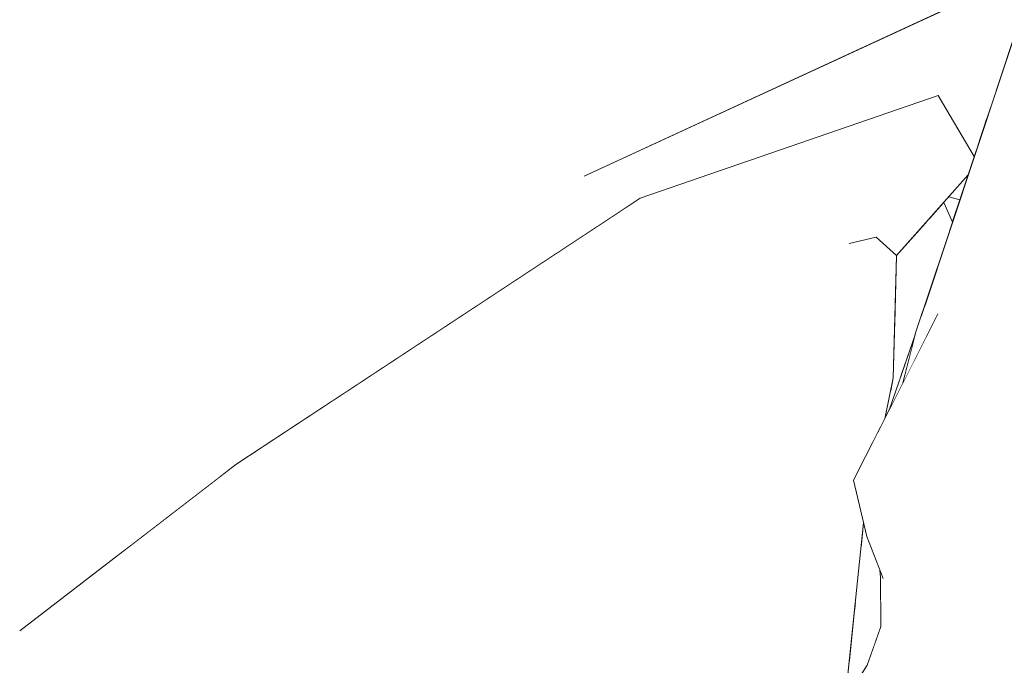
# Model space of a CAD drawing. Header units: millimetres. Extents: x 0 to 650, y -1 to 707.
# Tile 40 of 256: x 94.543 to 95.609, y 639.376 to 640.075. Entities that reach past the tile are written whole.
import ezdxf
from ezdxf.xclip import XClip

# ---------------------------------------------------------------- set-up
doc = ezdxf.new("R2010")
doc.units = ezdxf.units.MM
doc.header["$MEASUREMENT"] = 0
doc.header["$XCLIPFRAME"] = 0
doc.linetypes.add('Wipeout_Contour', pattern=[1000, 0, -1000])
doc.layers.add('Interior - Mobiliário .ARQ', color=7, linetype='Continuous')
doc.layers.add('Parede.ARQ', color=7, linetype='Continuous')

# ---------------------------------------------------------------- blocks, each defined once
blk = doc.blocks.new('Desenho_3_3', base_point=(252.3092, 622.8349))
at = {"color": 254, "linetype": 'Wipeout_Contour', "lineweight": 0, "ltscale": 49723.751362}
blk.add_wipeout([(94.5429, 671.1349), (94.5429, 640.4986), (94.5994, 640.5107), (94.7905, 640.5239), (95.1427, 640.4912), (95.365, 640.4595), (95.4283, 640.4846), (95.5884, 640.4416), (95.6004, 640.4152), (95.6029, 640.4289), (95.6126, 640.4518), (95.662, 640.5254), (95.7763, 640.5773), (95.7946, 640.5807), (95.8476, 640.6042), (95.9371, 640.6175), (95.9863, 640.6125), (96.0217, 640.6273), (96.0479, 640.6371), (96.1676, 640.657), (96.2813, 640.6661), (96.4754, 640.6377), (96.5481, 640.5813), (96.5989, 640.5783), (96.6613, 640.5393), (96.7552, 640.5338), (96.9238, 640.4717), (96.9696, 640.4206), (97.0932, 640.3047), (97.1285, 640.2394), (97.2687, 640.0597), (97.2838, 640.0001), (97.3465, 639.752), (97.3512, 639.733), (97.3804, 639.4584), (97.3817, 639.2528), (97.3613, 639.1943), (97.3575, 639.1753), (97.3338, 639.0407), (97.3263, 639.0177), (97.3215, 639.0062), (97.2449, 638.7539), (97.1209, 638.4391), (97.1104, 638.4204), (97.0293, 638.3113), (97.0515, 638.2973), (97.2452, 638.1278), (97.244, 638.0629), (97.3922, 637.6313), (97.5056, 637.4981), (97.5425, 637.341), (97.6034, 637.266), (97.6351, 637.0703), (98.2231, 636.5501), (98.2992, 636.3303), (98.668, 635.4423), (98.4927, 634.8674), (98.0783, 634.4688), (97.7351, 634.2248), (97.7135, 634.2059), (97.6221, 634.142), (97.1761, 633.7399), (97.238, 633.4163), (97.3481, 632.8758), (97.5164, 631.9291), (97.5626, 631.611), (97.5859, 631.4505), (97.5591, 631.1491), (97.2578, 631.1941), (97.2488, 631.1422), (97.2673, 631.1122), (97.535, 630.5802), (97.6906, 630.2961), (105.6958, 630.9629), (105.6958, 638.6349), (106.1958, 638.6349), (106.1958, 671.1349)], dxfattribs=at).dxf.layer = 'Parede.ARQ'
at = {"color": 254, "linetype": 'Wipeout_Contour', "lineweight": 0, "ltscale": 1941.817144}
blk.add_wipeout([(95.5022, 640.1777), (95.4634, 640.2212), (95.0291, 639.9987)], dxfattribs=at).dxf.layer = 'Interior - Mobiliário .ARQ'
at = {"color": 254, "linetype": 'Wipeout_Contour', "lineweight": 0, "ltscale": 1940.79459}
blk.add_wipeout([(95.1541, 639.9055), (94.8673, 639.6527), (95.1944, 639.868)], dxfattribs=at).dxf.layer = 'Interior - Mobiliário .ARQ'
at = {"color": 254, "linetype": 'Wipeout_Contour', "lineweight": 0, "ltscale": 1939.822684}
blk.add_wipeout([(94.6965, 639.5314), (94.7587, 639.5791), (94.7506, 639.5961)], dxfattribs=at).dxf.layer = 'Interior - Mobiliário .ARQ'
at = {"color": 254, "linetype": 'Wipeout_Contour', "lineweight": 0, "ltscale": 1940.211086}
blk.add_wipeout([(95.4667, 639.566), (95.4455, 639.5764), (95.46, 639.5153)], dxfattribs=at).dxf.layer = 'Interior - Mobiliário .ARQ'
at = {"color": 254, "linetype": 'Wipeout_Contour', "lineweight": 0, "ltscale": 1939.789332}
blk.add_wipeout([(95.6088, 639.3828), (95.5638, 639.389), (95.594, 639.3242)], dxfattribs=at).dxf.layer = 'Interior - Mobiliário .ARQ'
at = {"color": 254, "linetype": 'Wipeout_Contour', "lineweight": 0, "ltscale": 2587.551331}
blk.add_wipeout([(94.7844, 640.135), (94.5429, 639.7984), (94.5429, 639.7826), (94.926, 640.0629)], dxfattribs=at).dxf.layer = 'Interior - Mobiliário .ARQ'
at = {"color": 254, "linetype": 'Wipeout_Contour', "lineweight": 0, "ltscale": 1939.760885}
blk.add_wipeout([(95.4455, 639.5764), (95.4667, 639.566), (95.537, 639.7563)], dxfattribs=at).dxf.layer = 'Interior - Mobiliário .ARQ'
at = {"color": 254, "linetype": 'Wipeout_Contour', "lineweight": 0, "ltscale": 1939.854355}
blk.add_wipeout([(95.46, 639.5153), (95.4776, 639.4699), (95.4844, 639.499)], dxfattribs=at).dxf.layer = 'Interior - Mobiliário .ARQ'
at = {"color": 254, "linetype": 'Wipeout_Contour', "lineweight": 0, "ltscale": 1939.109936}
blk.add_wipeout([(95.594, 639.3242), (95.6072, 639.3413), (95.6088, 639.3828)], dxfattribs=at).dxf.layer = 'Interior - Mobiliário .ARQ'
at = {"color": 254, "linetype": 'Wipeout_Contour', "lineweight": 0, "ltscale": 1942.140598}
blk.add_wipeout([(95.3528, 640.2944), (95.2498, 640.3212), (94.926, 640.0629)], dxfattribs=at).dxf.layer = 'Interior - Mobiliário .ARQ'
at = {"color": 254, "linetype": 'Wipeout_Contour', "lineweight": 0, "ltscale": 1941.167376}
blk.add_wipeout([(95.0454, 639.9813), (95.0291, 639.9987), (94.8372, 639.8299)], dxfattribs=at).dxf.layer = 'Interior - Mobiliário .ARQ'
at = {"color": 254, "linetype": 'Wipeout_Contour', "lineweight": 0, "ltscale": 1940.394206}
blk.add_wipeout([(95.3034, 639.7535), (95.2987, 639.811), (94.8151, 639.4589)], dxfattribs=at).dxf.layer = 'Interior - Mobiliário .ARQ'
at = {"color": 254, "linetype": 'Wipeout_Contour', "lineweight": 0, "ltscale": 1940.195151}
blk.add_wipeout([(95.484, 639.652), (95.499, 639.6816), (95.5123, 639.7336)], dxfattribs=at).dxf.layer = 'Interior - Mobiliário .ARQ'
at = {"color": 254, "linetype": 'Wipeout_Contour', "lineweight": 0, "ltscale": 1939.670334}
blk.add_wipeout([(95.4895, 639.5242), (95.4844, 639.499), (95.5473, 639.4873)], dxfattribs=at).dxf.layer = 'Interior - Mobiliário .ARQ'
at = {"color": 254, "linetype": 'Wipeout_Contour', "lineweight": 0, "ltscale": 1939.783714}
blk.add_wipeout([(95.5465, 639.4458), (95.4776, 639.4699), (95.4895, 639.4031)], dxfattribs=at).dxf.layer = 'Interior - Mobiliário .ARQ'
at = {"color": 254, "linetype": 'Wipeout_Contour', "lineweight": 0, "ltscale": 1941.324222}
blk.add_wipeout([(94.7844, 640.135), (94.926, 640.0629), (95.1302, 640.3556)], dxfattribs=at).dxf.layer = 'Interior - Mobiliário .ARQ'
at = {"color": 254, "linetype": 'Wipeout_Contour', "lineweight": 0, "ltscale": 1940.705641}
blk.add_wipeout([(95.499, 639.6816), (95.537, 639.7563), (95.5131, 639.7369)], dxfattribs=at).dxf.layer = 'Interior - Mobiliário .ARQ'
at = {"color": 254, "linetype": 'Wipeout_Contour', "lineweight": 0, "ltscale": 1939.900752}
blk.add_wipeout([(95.46, 639.5153), (95.4844, 639.499), (95.4895, 639.5242)], dxfattribs=at).dxf.layer = 'Interior - Mobiliário .ARQ'
at = {"color": 254, "linetype": 'Wipeout_Contour', "lineweight": 0, "ltscale": 1939.233615}
blk.add_wipeout([(94.688, 639.1044), (94.9817, 639.392), (94.8381, 639.4719)], dxfattribs=at).dxf.layer = 'Interior - Mobiliário .ARQ'
at = {"color": 254, "linetype": 'Wipeout_Contour', "lineweight": 0, "ltscale": 1939.241712}
blk.add_wipeout([(95.4895, 639.4031), (95.5638, 639.389), (95.5465, 639.4458)], dxfattribs=at).dxf.layer = 'Interior - Mobiliário .ARQ'
at = {"color": 254, "linetype": 'Wipeout_Contour', "lineweight": 0, "ltscale": 1940.426085}
blk.add_wipeout([(95.631, 640.0733), (95.537, 639.7563), (95.6018, 639.7237)], dxfattribs=at).dxf.layer = 'Interior - Mobiliário .ARQ'
at = {"color": 254, "linetype": 'Wipeout_Contour', "lineweight": 0, "ltscale": 1939.585704}
blk.add_wipeout([(95.4895, 639.5242), (95.4667, 639.566), (95.46, 639.5153)], dxfattribs=at).dxf.layer = 'Interior - Mobiliário .ARQ'
at = {"color": 254, "linetype": 'Wipeout_Contour', "lineweight": 0, "ltscale": 1939.704937}
blk.add_wipeout([(95.4844, 639.499), (95.4776, 639.4699), (95.5465, 639.4458)], dxfattribs=at).dxf.layer = 'Interior - Mobiliário .ARQ'
at = {"color": 254, "linetype": 'Wipeout_Contour', "lineweight": 0, "ltscale": 1938.41883}
blk.add_wipeout([(94.8381, 639.4719), (94.5442, 639.1872), (94.688, 639.1044)], dxfattribs=at).dxf.layer = 'Interior - Mobiliário .ARQ'
at = {"color": 254, "linetype": 'Wipeout_Contour', "lineweight": 0, "ltscale": 1939.703363}
blk.add_wipeout([(95.594, 639.3242), (95.5638, 639.389), (95.4895, 639.4031)], dxfattribs=at).dxf.layer = 'Interior - Mobiliário .ARQ'
at = {"color": 254, "linetype": 'Wipeout_Contour', "lineweight": 0, "ltscale": 1941.371308}
blk.add_wipeout([(95.6018, 639.7237), (95.6517, 639.9954), (95.631, 640.0733)], dxfattribs=at).dxf.layer = 'Interior - Mobiliário .ARQ'
at = {"color": 254, "linetype": 'Wipeout_Contour', "lineweight": 0, "ltscale": 1939.923265}
blk.add_wipeout([(95.5465, 639.4458), (95.5473, 639.4873), (95.4844, 639.499)], dxfattribs=at).dxf.layer = 'Interior - Mobiliário .ARQ'
at = {"color": 254, "linetype": 'Wipeout_Contour', "lineweight": 0, "ltscale": 1939.407948}
blk.add_wipeout([(95.4895, 639.4031), (95.4791, 639.3613), (95.594, 639.3242)], dxfattribs=at).dxf.layer = 'Interior - Mobiliário .ARQ'
at = {"color": 254, "linetype": 'Wipeout_Contour', "lineweight": 0, "ltscale": 1941.562832}
blk.add_wipeout([(95.631, 640.0733), (95.6338, 640.0996), (95.5131, 639.7369)], dxfattribs=at).dxf.layer = 'Interior - Mobiliário .ARQ'
at = {"color": 254, "linetype": 'Wipeout_Contour', "lineweight": 0, "ltscale": 1939.881378}
blk.add_wipeout([(95.6239, 639.499), (95.5473, 639.4873), (95.6161, 639.4629)], dxfattribs=at).dxf.layer = 'Interior - Mobiliário .ARQ'
at = {"color": 254, "linetype": 'Wipeout_Contour', "lineweight": 0, "ltscale": 1939.24143}
blk.add_wipeout([(95.4605, 639.376), (95.4791, 639.3613), (95.4895, 639.4031)], dxfattribs=at).dxf.layer = 'Interior - Mobiliário .ARQ'
at = {"color": 254, "linetype": 'Wipeout_Contour', "lineweight": 0, "ltscale": 1940.462994}
blk.add_wipeout([(95.5131, 639.7369), (95.537, 639.7563), (95.631, 640.0733)], dxfattribs=at).dxf.layer = 'Interior - Mobiliário .ARQ'
at = {"color": 254, "linetype": 'Wipeout_Contour', "lineweight": 0, "ltscale": 1940.068427}
blk.add_wipeout([(95.5755, 639.536), (95.4895, 639.5242), (95.5473, 639.4873)], dxfattribs=at).dxf.layer = 'Interior - Mobiliário .ARQ'
at = {"color": 254, "linetype": 'Wipeout_Contour', "lineweight": 0, "ltscale": 1939.606584}
blk.add_wipeout([(95.4895, 639.4031), (95.4753, 639.418), (95.4605, 639.376)], dxfattribs=at).dxf.layer = 'Interior - Mobiliário .ARQ'
at = {"color": 254, "linetype": 'Wipeout_Contour', "lineweight": 0, "ltscale": 1941.608438}
blk.add_wipeout([(95.5272, 639.9892), (95.5725, 640.0563), (95.5466, 640.0866)], dxfattribs=at).dxf.layer = 'Interior - Mobiliário .ARQ'
at = {"color": 254, "linetype": 'Wipeout_Contour', "lineweight": 0, "ltscale": 1940.441194}
blk.add_wipeout([(95.6517, 639.9954), (95.6018, 639.7237), (95.6857, 639.6119)], dxfattribs=at).dxf.layer = 'Interior - Mobiliário .ARQ'
at = {"color": 254, "linetype": 'Wipeout_Contour', "lineweight": 0, "ltscale": 1941.037691}
blk.add_wipeout([(95.5065, 639.929), (95.574, 639.92), (95.5192, 639.9412)], dxfattribs=at).dxf.layer = 'Interior - Mobiliário .ARQ'
at = {"color": 254, "linetype": 'Wipeout_Contour', "lineweight": 0, "ltscale": 1939.596445}
blk.add_wipeout([(95.5473, 639.4873), (95.6239, 639.499), (95.5755, 639.536)], dxfattribs=at).dxf.layer = 'Interior - Mobiliário .ARQ'
at = {"color": 254, "linetype": 'Wipeout_Contour', "lineweight": 0, "ltscale": 1939.350867}
blk.add_wipeout([(95.4749, 639.4718), (95.4753, 639.418), (95.4895, 639.4031)], dxfattribs=at).dxf.layer = 'Interior - Mobiliário .ARQ'
at = {"color": 254, "linetype": 'Wipeout_Contour', "lineweight": 0, "ltscale": 1939.551777}
blk.add_wipeout([(95.4791, 639.3613), (95.4605, 639.376), (95.3509, 639.2098)], dxfattribs=at).dxf.layer = 'Interior - Mobiliário .ARQ'
at = {"color": 254, "linetype": 'Wipeout_Contour', "lineweight": 0, "ltscale": 1940.94107}
blk.add_wipeout([(95.5192, 639.9412), (95.5745, 639.9213), (95.5371, 639.9926)], dxfattribs=at).dxf.layer = 'Interior - Mobiliário .ARQ'
at = {"color": 254, "linetype": 'Wipeout_Contour', "lineweight": 0, "ltscale": 1939.908794}
blk.add_wipeout([(95.6988, 639.4487), (95.5755, 639.536), (95.6239, 639.499)], dxfattribs=at).dxf.layer = 'Interior - Mobiliário .ARQ'
at = {"color": 254, "linetype": 'Wipeout_Contour', "lineweight": 0, "ltscale": 1940.2046}
blk.add_wipeout([(95.4346, 639.5296), (95.4379, 639.3509), (95.4565, 639.5301)], dxfattribs=at).dxf.layer = 'Interior - Mobiliário .ARQ'
at = {"color": 254, "linetype": 'Wipeout_Contour', "lineweight": 0, "ltscale": 1939.013098}
blk.add_wipeout([(95.3355, 639.3429), (95.3474, 639.4733), (95.165, 639.291)], dxfattribs=at).dxf.layer = 'Interior - Mobiliário .ARQ'
at = {"color": 254, "linetype": 'Wipeout_Contour', "lineweight": 0, "ltscale": 2588.696549}
blk.add_wipeout([(95.2597, 639.897), (95.5272, 639.9892), (95.5444, 640.0856), (95.5317, 640.0797)], dxfattribs=at).dxf.layer = 'Interior - Mobiliário .ARQ'
at = {"color": 254, "linetype": 'Wipeout_Contour', "lineweight": 0, "ltscale": 1939.466232}
blk.add_wipeout([(95.4228, 639.5488), (95.4346, 639.5296), (95.4562, 639.5313)], dxfattribs=at).dxf.layer = 'Interior - Mobiliário .ARQ'
at = {"color": 254, "linetype": 'Wipeout_Contour', "lineweight": 0, "ltscale": 1939.864948}
blk.add_wipeout([(95.5755, 639.536), (95.6988, 639.4487), (95.6817, 639.5004)], dxfattribs=at).dxf.layer = 'Interior - Mobiliário .ARQ'
at = {"color": 254, "linetype": 'Wipeout_Contour', "lineweight": 0, "ltscale": 3233.926903}
blk.add_wipeout([(95.1541, 639.9055), (95.1944, 639.868), (95.2146, 639.8814), (95.2597, 639.897), (95.5317, 640.0797)], dxfattribs=at).dxf.layer = 'Interior - Mobiliário .ARQ'
at = {"color": 254, "linetype": 'Wipeout_Contour', "lineweight": 0, "ltscale": 1939.956484}
blk.add_wipeout([(95.6817, 639.5004), (95.5608, 639.5766), (95.5755, 639.536)], dxfattribs=at).dxf.layer = 'Interior - Mobiliário .ARQ'
at = {"color": 254, "linetype": 'Wipeout_Contour', "lineweight": 0, "ltscale": 1939.163114}
blk.add_wipeout([(95.5465, 639.4458), (95.5638, 639.389), (95.6088, 639.3828)], dxfattribs=at).dxf.layer = 'Interior - Mobiliário .ARQ'
at = {"color": 254, "linetype": 'Wipeout_Contour', "lineweight": 0, "ltscale": 1942.173568}
blk.add_wipeout([(94.926, 640.0629), (95.2498, 640.3212), (95.1302, 640.3556)], dxfattribs=at).dxf.layer = 'Interior - Mobiliário .ARQ'
at = {"color": 254, "linetype": 'Wipeout_Contour', "lineweight": 0, "ltscale": 1941.116026}
blk.add_wipeout([(95.2898, 639.8348), (95.5192, 639.9412), (95.5371, 639.9926)], dxfattribs=at).dxf.layer = 'Interior - Mobiliário .ARQ'
at = {"color": 254, "linetype": 'Wipeout_Contour', "lineweight": 0, "ltscale": 1939.703234}
blk.add_wipeout([(95.537, 639.7563), (95.4667, 639.566), (95.5608, 639.5766)], dxfattribs=at).dxf.layer = 'Interior - Mobiliário .ARQ'
at = {"color": 254, "linetype": 'Wipeout_Contour', "lineweight": 0, "ltscale": 1939.661172}
blk.add_wipeout([(95.6088, 639.3828), (95.6091, 639.4248), (95.5465, 639.4458)], dxfattribs=at).dxf.layer = 'Interior - Mobiliário .ARQ'
at = {"color": 254, "linetype": 'Wipeout_Contour', "lineweight": 0, "ltscale": 1940.739862}
blk.add_wipeout([(95.5371, 639.9926), (95.2146, 639.8814), (95.2898, 639.8348)], dxfattribs=at).dxf.layer = 'Interior - Mobiliário .ARQ'
at = {"color": 254, "linetype": 'Wipeout_Contour', "lineweight": 0, "ltscale": 1940.689387}
blk.add_wipeout([(95.5608, 639.5766), (95.6018, 639.7237), (95.537, 639.7563)], dxfattribs=at).dxf.layer = 'Interior - Mobiliário .ARQ'
at = {"color": 254, "linetype": 'Wipeout_Contour', "lineweight": 0, "ltscale": 1940.320665}
blk.add_wipeout([(95.4736, 639.6949), (95.4433, 639.6785), (95.4884, 639.6872)], dxfattribs=at).dxf.layer = 'Interior - Mobiliário .ARQ'
at = {"color": 254, "linetype": 'Wipeout_Contour', "lineweight": 0, "ltscale": 1939.68841}
blk.add_wipeout([(95.6161, 639.4629), (95.5473, 639.4873), (95.5465, 639.4458)], dxfattribs=at).dxf.layer = 'Interior - Mobiliário .ARQ'
at = {"color": 254, "linetype": 'Wipeout_Contour', "lineweight": 0, "ltscale": 1939.806584}
blk.add_wipeout([(95.2146, 639.8814), (94.777, 639.5932), (94.7943, 639.5006)], dxfattribs=at).dxf.layer = 'Interior - Mobiliário .ARQ'
at = {"color": 254, "linetype": 'Wipeout_Contour', "lineweight": 0, "ltscale": 1940.400079}
blk.add_wipeout([(95.4736, 639.6949), (95.4702, 639.8393), (95.327, 639.759)], dxfattribs=at).dxf.layer = 'Interior - Mobiliário .ARQ'
at = {"color": 254, "linetype": 'Wipeout_Contour', "lineweight": 0, "ltscale": 1940.002462}
blk.add_wipeout([(95.6857, 639.6119), (95.6018, 639.7237), (95.5608, 639.5766)], dxfattribs=at).dxf.layer = 'Interior - Mobiliário .ARQ'
at = {"color": 254, "linetype": 'Wipeout_Contour', "lineweight": 0, "ltscale": 1939.642795}
blk.add_wipeout([(95.5465, 639.4458), (95.6091, 639.4248), (95.6161, 639.4629)], dxfattribs=at).dxf.layer = 'Interior - Mobiliário .ARQ'
at = {"color": 254, "linetype": 'Wipeout_Contour', "lineweight": 0, "ltscale": 1941.447117}
blk.add_wipeout([(94.7844, 640.135), (94.5429, 640.1715), (94.5429, 639.7984)], dxfattribs=at).dxf.layer = 'Interior - Mobiliário .ARQ'
at = {"color": 254, "linetype": 'Wipeout_Contour', "lineweight": 0, "ltscale": 2587.186529}
blk.add_wipeout([(95.4409, 639.8326), (95.4702, 639.8393), (95.4922, 639.8193), (95.5697, 639.9069)], dxfattribs=at).dxf.layer = 'Interior - Mobiliário .ARQ'
at = {"color": 254, "linetype": 'Wipeout_Contour', "lineweight": 0, "ltscale": 1940.629345}
blk.add_wipeout([(94.7943, 639.5006), (95.2898, 639.8348), (95.2146, 639.8814)], dxfattribs=at).dxf.layer = 'Interior - Mobiliário .ARQ'
at = {"color": 254, "linetype": 'Wipeout_Contour', "lineweight": 0, "ltscale": 1940.357898}
blk.add_wipeout([(95.327, 639.759), (95.3357, 639.6331), (95.4736, 639.6949)], dxfattribs=at).dxf.layer = 'Interior - Mobiliário .ARQ'
at = {"color": 254, "linetype": 'Wipeout_Contour', "lineweight": 0, "ltscale": 1940.137324}
blk.add_wipeout([(95.5608, 639.5766), (95.6817, 639.5004), (95.6857, 639.6119)], dxfattribs=at).dxf.layer = 'Interior - Mobiliário .ARQ'
at = {"color": 254, "linetype": 'Wipeout_Contour', "lineweight": 0, "ltscale": 1939.201557}
blk.add_wipeout([(94.777, 639.5932), (94.5429, 639.4134), (94.5429, 639.2382)], dxfattribs=at).dxf.layer = 'Interior - Mobiliário .ARQ'
at = {"color": 254, "linetype": 'Wipeout_Contour', "lineweight": 0, "ltscale": 1941.127505}
blk.add_wipeout([(94.8372, 639.8299), (95.0291, 639.9987), (94.926, 640.0629)], dxfattribs=at).dxf.layer = 'Interior - Mobiliário .ARQ'
at = {"color": 254, "linetype": 'Wipeout_Contour', "lineweight": 0, "ltscale": 1940.015118}
blk.add_wipeout([(94.9817, 639.392), (95.3357, 639.6331), (95.327, 639.759)], dxfattribs=at).dxf.layer = 'Interior - Mobiliário .ARQ'
at = {"color": 254, "linetype": 'Wipeout_Contour', "lineweight": 0, "ltscale": 1939.431379}
blk.add_wipeout([(94.777, 639.5932), (94.5429, 639.2382), (94.7943, 639.5006)], dxfattribs=at).dxf.layer = 'Interior - Mobiliário .ARQ'
at = {"color": 254, "linetype": 'Wipeout_Contour', "lineweight": 0, "ltscale": 1940.274205}
blk.add_wipeout([(95.5608, 639.5766), (95.4667, 639.566), (95.4895, 639.5242)], dxfattribs=at).dxf.layer = 'Interior - Mobiliário .ARQ'
at = {"color": 254, "linetype": 'Wipeout_Contour', "lineweight": 0, "ltscale": 1941.215422}
blk.add_wipeout([(94.926, 640.0629), (95.0291, 639.9987), (95.4634, 640.2212)], dxfattribs=at).dxf.layer = 'Interior - Mobiliário .ARQ'
at = {"color": 254, "linetype": 'Wipeout_Contour', "lineweight": 0, "ltscale": 1939.448244}
blk.add_wipeout([(95.327, 639.759), (94.8381, 639.4719), (94.9817, 639.392)], dxfattribs=at).dxf.layer = 'Interior - Mobiliário .ARQ'
at = {"color": 254, "linetype": 'Wipeout_Contour', "lineweight": 0, "ltscale": 1939.576491}
blk.add_wipeout([(94.5429, 639.4447), (94.698, 639.6854), (94.5429, 639.5522)], dxfattribs=at).dxf.layer = 'Interior - Mobiliário .ARQ'
at = {"color": 254, "linetype": 'Wipeout_Contour', "lineweight": 0, "ltscale": 1939.6074}
blk.add_wipeout([(95.4895, 639.5242), (95.5755, 639.536), (95.5608, 639.5766)], dxfattribs=at).dxf.layer = 'Interior - Mobiliário .ARQ'
at = {"color": 254, "linetype": 'Wipeout_Contour', "lineweight": 0, "ltscale": 1941.858037}
blk.add_wipeout([(95.4634, 640.2212), (95.3528, 640.2944), (94.926, 640.0629)], dxfattribs=at).dxf.layer = 'Interior - Mobiliário .ARQ'
at = {"color": 254, "linetype": 'Wipeout_Contour', "lineweight": 0, "ltscale": 3232.304535}
blk.add_wipeout([(95.1541, 639.9055), (94.7506, 639.5961), (94.7587, 639.5791), (94.777, 639.5932), (94.8673, 639.6527)], dxfattribs=at).dxf.layer = 'Interior - Mobiliário .ARQ'
at = {"color": 254, "linetype": 'Wipeout_Contour', "lineweight": 0, "ltscale": 1940.092346}
blk.add_wipeout([(94.698, 639.6854), (94.5429, 639.7544), (94.5429, 639.5522)], dxfattribs=at).dxf.layer = 'Interior - Mobiliário .ARQ'
at = {"color": 254, "linetype": 'Wipeout_Contour', "lineweight": 0, "ltscale": 1939.771255}
blk.add_wipeout([(95.165, 639.291), (95.3474, 639.4733), (95.329, 639.4948)], dxfattribs=at).dxf.layer = 'Interior - Mobiliário .ARQ'
at = {"color": 254, "linetype": 'Wipeout_Contour', "lineweight": 0, "ltscale": 1941.567599}
blk.add_wipeout([(95.1536, 639.9174), (95.5665, 640.0958), (95.5076, 640.1611)], dxfattribs=at).dxf.layer = 'Interior - Mobiliário .ARQ'
at = {"color": 254, "linetype": 'Wipeout_Contour', "lineweight": 0, "ltscale": 1938.91255}
blk.add_wipeout([(95.329, 639.4948), (95.0968, 639.3174), (95.165, 639.291)], dxfattribs=at).dxf.layer = 'Interior - Mobiliário .ARQ'
at = {"color": 254, "linetype": 'Wipeout_Contour', "lineweight": 0, "ltscale": 1939.012644}
blk.add_wipeout([(95.3474, 639.4733), (95.3355, 639.3429), (95.4379, 639.3509)], dxfattribs=at).dxf.layer = 'Interior - Mobiliário .ARQ'
at = {"color": 254, "linetype": 'Wipeout_Contour', "lineweight": 0, "ltscale": 1941.004746}
blk.add_wipeout([(95.5076, 640.1611), (95.0454, 639.9813), (95.1536, 639.9174)], dxfattribs=at).dxf.layer = 'Interior - Mobiliário .ARQ'
at = {"color": 254, "linetype": 'Wipeout_Contour', "lineweight": 0, "ltscale": 2588.574449}
blk.add_wipeout([(95.6293, 640.0861), (95.5665, 640.0958), (95.5929, 640.0617), (95.6233, 640.0682)], dxfattribs=at).dxf.layer = 'Interior - Mobiliário .ARQ'
at = {"color": 254, "linetype": 'Wipeout_Contour', "lineweight": 0, "ltscale": 1939.703461}
blk.add_wipeout([(95.4379, 639.3509), (95.4346, 639.5296), (95.3474, 639.4733)], dxfattribs=at).dxf.layer = 'Interior - Mobiliário .ARQ'
at = {"color": 254, "linetype": 'Wipeout_Contour', "lineweight": 0, "ltscale": 1941.8559}
blk.add_wipeout([(95.5076, 640.1611), (95.5022, 640.1777), (95.0291, 639.9987)], dxfattribs=at).dxf.layer = 'Interior - Mobiliário .ARQ'
at = {"color": 254, "linetype": 'Wipeout_Contour', "lineweight": 0, "ltscale": 2588.43187}
blk.add_wipeout([(95.5929, 640.0617), (95.5725, 640.0563), (95.5893, 639.9659), (95.5938, 639.9794)], dxfattribs=at).dxf.layer = 'Interior - Mobiliário .ARQ'
at = {"color": 254, "linetype": 'Wipeout_Contour', "lineweight": 0, "ltscale": 1941.279373}
blk.add_wipeout([(95.4409, 639.8326), (95.572, 639.9139), (95.5065, 639.929)], dxfattribs=at).dxf.layer = 'Interior - Mobiliário .ARQ'
at = {"color": 254, "linetype": 'Wipeout_Contour', "lineweight": 0, "ltscale": 1940.856751}
blk.add_wipeout([(95.1541, 639.9055), (95.1536, 639.9174), (94.7506, 639.5961)], dxfattribs=at).dxf.layer = 'Interior - Mobiliário .ARQ'
at = {"color": 254, "linetype": 'Wipeout_Contour', "lineweight": 0, "ltscale": 2585.844759}
blk.add_wipeout([(95.4468, 639.4368), (95.4409, 639.3801), (95.4684, 639.3983), (95.4731, 639.4117)], dxfattribs=at).dxf.layer = 'Interior - Mobiliário .ARQ'
at = {"color": 254, "linetype": 'Wipeout_Contour', "lineweight": 0, "ltscale": 1941.109355}
blk.add_wipeout([(95.5996, 639.997), (95.5929, 640.0617), (95.5938, 639.9794)], dxfattribs=at).dxf.layer = 'Interior - Mobiliário .ARQ'
at = {"color": 254, "linetype": 'Wipeout_Contour', "lineweight": 0, "ltscale": 1940.828823}
blk.add_wipeout([(95.1536, 639.9174), (95.0454, 639.9813), (94.8372, 639.8299)], dxfattribs=at).dxf.layer = 'Interior - Mobiliário .ARQ'
at = {"color": 254, "linetype": 'Wipeout_Contour', "lineweight": 0, "ltscale": 1940.457461}
blk.add_wipeout([(95.4409, 639.8326), (95.5065, 639.929), (95.2987, 639.811)], dxfattribs=at).dxf.layer = 'Interior - Mobiliário .ARQ'
at = {"color": 254, "linetype": 'Wipeout_Contour', "lineweight": 0, "ltscale": 1941.304212}
blk.add_wipeout([(95.5486, 639.883), (95.5526, 639.8554), (95.5606, 639.8797)], dxfattribs=at).dxf.layer = 'Interior - Mobiliário .ARQ'
at = {"color": 254, "linetype": 'Wipeout_Contour', "lineweight": 0, "ltscale": 2585.813666}
blk.add_wipeout([(94.698, 639.6854), (94.5429, 639.4447), (94.5429, 639.4156), (94.7506, 639.5961)], dxfattribs=at).dxf.layer = 'Interior - Mobiliário .ARQ'
at = {"color": 254, "linetype": 'Wipeout_Contour', "lineweight": 0, "ltscale": 2585.513669}
blk.add_wipeout([(95.4468, 639.4368), (95.4731, 639.4117), (95.4753, 639.423), (95.4579, 639.4943)], dxfattribs=at).dxf.layer = 'Interior - Mobiliário .ARQ'
at = {"color": 254, "linetype": 'Wipeout_Contour', "lineweight": 0, "ltscale": 2585.986411}
blk.add_wipeout([(95.4381, 639.3528), (95.4605, 639.376), (95.4684, 639.3983), (95.4409, 639.3801)], dxfattribs=at).dxf.layer = 'Interior - Mobiliário .ARQ'
at = {"layer": 'Interior - Mobiliário .ARQ', "color": 7, "linetype": 'Continuous', "lineweight": 0}
blk.add_line((95.4605, 639.376), (95.3509, 639.2098), dxfattribs=at)
at = {"color": 254, "linetype": 'Wipeout_Contour', "lineweight": 0, "ltscale": 1940.933312}
blk.add_wipeout([(95.0291, 639.9987), (95.0454, 639.9813), (95.5076, 640.1611)], dxfattribs=at).dxf.layer = 'Interior - Mobiliário .ARQ'
at = {"color": 254, "linetype": 'Wipeout_Contour', "lineweight": 0, "ltscale": 1941.18332}
blk.add_wipeout([(95.5665, 640.0958), (95.5725, 640.0563), (95.5929, 640.0617)], dxfattribs=at).dxf.layer = 'Interior - Mobiliário .ARQ'
at = {"color": 254, "linetype": 'Wipeout_Contour', "lineweight": 0, "ltscale": 1940.888651}
blk.add_wipeout([(95.2987, 639.811), (95.3034, 639.7535), (95.4409, 639.8326)], dxfattribs=at).dxf.layer = 'Interior - Mobiliário .ARQ'
at = {"color": 254, "linetype": 'Wipeout_Contour', "lineweight": 0, "ltscale": 1939.553252}
blk.add_wipeout([(94.7506, 639.5961), (94.5429, 639.4156), (94.6965, 639.5314)], dxfattribs=at).dxf.layer = 'Interior - Mobiliário .ARQ'
at = {"color": 254, "linetype": 'Wipeout_Contour', "lineweight": 0, "ltscale": 2586.666434}
blk.add_wipeout([(95.4715, 639.4856), (95.4579, 639.4943), (95.4753, 639.423), (95.4749, 639.4718)], dxfattribs=at).dxf.layer = 'Interior - Mobiliário .ARQ'
at = {"layer": 'Interior - Mobiliário .ARQ', "color": 7, "linetype": 'Continuous', "lineweight": 0}
for p, q in [((95.4742, 639.4785), (95.4749, 639.4718)), ((95.4749, 639.4718), (95.4753, 639.418)), ((95.4753, 639.418), (95.4605, 639.376))]:
    blk.add_line(p, q, dxfattribs=at)
at = {"color": 254, "linetype": 'Wipeout_Contour', "lineweight": 0, "ltscale": 1941.746602}
blk.add_wipeout([(95.5665, 640.0958), (95.5466, 640.0866), (95.5725, 640.0563)], dxfattribs=at).dxf.layer = 'Interior - Mobiliário .ARQ'
at = {"color": 254, "linetype": 'Wipeout_Contour', "lineweight": 0, "ltscale": 1941.874915}
blk.add_wipeout([(95.6233, 640.0682), (95.5929, 640.0617), (95.5996, 639.997)], dxfattribs=at).dxf.layer = 'Interior - Mobiliário .ARQ'
at = {"color": 254, "linetype": 'Wipeout_Contour', "lineweight": 0, "ltscale": 1939.393242}
blk.add_wipeout([(94.7943, 639.5006), (94.5429, 639.2098), (94.8151, 639.4589)], dxfattribs=at).dxf.layer = 'Interior - Mobiliário .ARQ'
at = {"color": 254, "linetype": 'Wipeout_Contour', "lineweight": 0, "ltscale": 1941.013976}
blk.add_wipeout([(95.5893, 639.9659), (95.5725, 640.0563), (95.5795, 639.9365)], dxfattribs=at).dxf.layer = 'Interior - Mobiliário .ARQ'
at = {"color": 254, "linetype": 'Wipeout_Contour', "lineweight": 0, "ltscale": 1940.573128}
blk.add_wipeout([(94.8151, 639.4589), (95.2987, 639.811), (95.2898, 639.8348)], dxfattribs=at).dxf.layer = 'Interior - Mobiliário .ARQ'
at = {"color": 254, "linetype": 'Wipeout_Contour', "lineweight": 0, "ltscale": 1938.489672}
blk.add_wipeout([(94.7943, 639.5006), (94.5429, 639.2313), (94.5429, 639.2098)], dxfattribs=at).dxf.layer = 'Interior - Mobiliário .ARQ'
at = {"color": 254, "linetype": 'Wipeout_Contour', "lineweight": 0, "ltscale": 1939.513122}
blk.add_wipeout([(95.2898, 639.8348), (94.7943, 639.5006), (94.8151, 639.4589)], dxfattribs=at).dxf.layer = 'Interior - Mobiliário .ARQ'
at = {"color": 254, "linetype": 'Wipeout_Contour', "lineweight": 0, "ltscale": 1939.261811}
blk.add_wipeout([(94.6899, 639.0936), (94.9798, 639.3809), (94.9817, 639.392)], dxfattribs=at).dxf.layer = 'Interior - Mobiliário .ARQ'
at = {"color": 254, "linetype": 'Wipeout_Contour', "lineweight": 0, "ltscale": 1940.550433}
blk.add_wipeout([(95.2898, 639.8348), (95.2987, 639.811), (95.5065, 639.929)], dxfattribs=at).dxf.layer = 'Interior - Mobiliário .ARQ'
at = {"color": 254, "linetype": 'Wipeout_Contour', "lineweight": 0, "ltscale": 1938.173939}
blk.add_wipeout([(94.9817, 639.392), (94.688, 639.1044), (94.6899, 639.0936)], dxfattribs=at).dxf.layer = 'Interior - Mobiliário .ARQ'
at = {"color": 254, "linetype": 'Wipeout_Contour', "lineweight": 0, "ltscale": 1941.255543}
blk.add_wipeout([(95.5065, 639.929), (95.5192, 639.9412), (95.2898, 639.8348)], dxfattribs=at).dxf.layer = 'Interior - Mobiliário .ARQ'
at = {"color": 254, "linetype": 'Wipeout_Contour', "lineweight": 0, "ltscale": 1940.135723}
blk.add_wipeout([(94.9798, 639.3809), (95.3146, 639.6155), (95.3357, 639.6331)], dxfattribs=at).dxf.layer = 'Interior - Mobiliário .ARQ'
at = {"color": 254, "linetype": 'Wipeout_Contour', "lineweight": 0, "ltscale": 1938.389545}
blk.add_wipeout([(94.8151, 639.4589), (94.5429, 639.2037), (94.5429, 639.1868)], dxfattribs=at).dxf.layer = 'Interior - Mobiliário .ARQ'
at = {"color": 254, "linetype": 'Wipeout_Contour', "lineweight": 0, "ltscale": 1940.727128}
blk.add_wipeout([(95.5665, 640.0958), (95.1536, 639.9174), (95.1541, 639.9055)], dxfattribs=at).dxf.layer = 'Interior - Mobiliário .ARQ'
at = {"color": 254, "linetype": 'Wipeout_Contour', "lineweight": 0, "ltscale": 1940.17121}
blk.add_wipeout([(95.4409, 639.8326), (95.3034, 639.7535), (95.327, 639.759)], dxfattribs=at).dxf.layer = 'Interior - Mobiliário .ARQ'
at = {"color": 254, "linetype": 'Wipeout_Contour', "lineweight": 0, "ltscale": 1939.126664}
blk.add_wipeout([(95.3357, 639.6331), (94.9817, 639.392), (94.9798, 639.3809)], dxfattribs=at).dxf.layer = 'Interior - Mobiliário .ARQ'
at = {"color": 254, "linetype": 'Wipeout_Contour', "lineweight": 0, "ltscale": 2587.741242}
blk.add_wipeout([(95.5725, 640.0563), (95.5281, 639.9895), (95.5762, 639.9265), (95.5795, 639.9365)], dxfattribs=at).dxf.layer = 'Interior - Mobiliário .ARQ'
at = {"color": 254, "linetype": 'Wipeout_Contour', "lineweight": 0, "ltscale": 1941.025169}
blk.add_wipeout([(95.327, 639.759), (95.4702, 639.8393), (95.4409, 639.8326)], dxfattribs=at).dxf.layer = 'Interior - Mobiliário .ARQ'
at = {"color": 254, "linetype": 'Wipeout_Contour', "lineweight": 0, "ltscale": 1939.968338}
blk.add_wipeout([(95.3357, 639.6331), (95.3146, 639.6155), (95.4433, 639.6785)], dxfattribs=at).dxf.layer = 'Interior - Mobiliário .ARQ'
at = {"layer": 'Interior - Mobiliário .ARQ', "color": 7, "linetype": 'Continuous', "lineweight": 0}
blk.add_line((95.5762, 639.9265), (95.5371, 639.9926), dxfattribs=at)
at = {"color": 254, "linetype": 'Wipeout_Contour', "lineweight": 0, "ltscale": 1940.511289}
blk.add_wipeout([(94.8381, 639.4719), (95.327, 639.759), (95.3034, 639.7535)], dxfattribs=at).dxf.layer = 'Interior - Mobiliário .ARQ'
at = {"color": 254, "linetype": 'Wipeout_Contour', "lineweight": 0, "ltscale": 1940.430493}
blk.add_wipeout([(95.4433, 639.6785), (95.4736, 639.6949), (95.3357, 639.6331)], dxfattribs=at).dxf.layer = 'Interior - Mobiliário .ARQ'
at = {"color": 254, "linetype": 'Wipeout_Contour', "lineweight": 0, "ltscale": 2586.687672}
blk.add_wipeout([(94.926, 640.0629), (94.5429, 639.7826), (94.5429, 639.7544), (94.698, 639.6854)], dxfattribs=at).dxf.layer = 'Interior - Mobiliário .ARQ'
at = {"color": 254, "linetype": 'Wipeout_Contour', "lineweight": 0, "ltscale": 1939.981535}
blk.add_wipeout([(95.4736, 639.6949), (95.4884, 639.6872), (95.4922, 639.8193)], dxfattribs=at).dxf.layer = 'Interior - Mobiliário .ARQ'
at = {"color": 254, "linetype": 'Wipeout_Contour', "lineweight": 0, "ltscale": 1939.44622}
blk.add_wipeout([(94.5442, 639.1872), (94.8381, 639.4719), (94.8151, 639.4589)], dxfattribs=at).dxf.layer = 'Interior - Mobiliário .ARQ'
at = {"color": 254, "linetype": 'Wipeout_Contour', "lineweight": 0, "ltscale": 1940.409181}
blk.add_wipeout([(94.698, 639.6854), (94.8372, 639.8299), (94.926, 640.0629)], dxfattribs=at).dxf.layer = 'Interior - Mobiliário .ARQ'
at = {"color": 254, "linetype": 'Wipeout_Contour', "lineweight": 0, "ltscale": 1941.018398}
blk.add_wipeout([(95.4922, 639.8193), (95.4702, 639.8393), (95.4736, 639.6949)], dxfattribs=at).dxf.layer = 'Interior - Mobiliário .ARQ'
at = {"color": 254, "linetype": 'Wipeout_Contour', "lineweight": 0, "ltscale": 2587.398563}
blk.add_wipeout([(95.4433, 639.6785), (95.4514, 639.5881), (95.4793, 639.6428), (95.4884, 639.6872)], dxfattribs=at).dxf.layer = 'Interior - Mobiliário .ARQ'
at = {"layer": 'Interior - Mobiliário .ARQ', "color": 7, "linetype": 'Continuous', "lineweight": 0}
blk.add_line((95.4702, 639.8393), (95.4409, 639.8326), dxfattribs=at)
at = {"color": 254, "linetype": 'Wipeout_Contour', "lineweight": 0, "ltscale": 1939.954808}
blk.add_wipeout([(94.8372, 639.8299), (94.698, 639.6854), (94.7506, 639.5961)], dxfattribs=at).dxf.layer = 'Interior - Mobiliário .ARQ'
at = {"color": 254, "linetype": 'Wipeout_Contour', "lineweight": 0, "ltscale": 2586.528852}
blk.add_wipeout([(95.4851, 639.6714), (95.4955, 639.6853), (95.4904, 639.7585), (95.4884, 639.6872)], dxfattribs=at).dxf.layer = 'Interior - Mobiliário .ARQ'
at = {"color": 254, "linetype": 'Wipeout_Contour', "lineweight": 0, "ltscale": 3232.553425}
blk.add_wipeout([(95.4433, 639.6785), (95.4228, 639.5488), (95.4561, 639.5315), (95.4455, 639.5764), (95.4514, 639.5881)], dxfattribs=at).dxf.layer = 'Interior - Mobiliário .ARQ'
at = {"color": 254, "linetype": 'Wipeout_Contour', "lineweight": 0, "ltscale": 3881.620821}
blk.add_wipeout([(95.4922, 639.8193), (95.4904, 639.7585), (95.4955, 639.6853), (95.5123, 639.7336), (95.541, 639.8208), (95.5241, 639.8554)], dxfattribs=at).dxf.layer = 'Interior - Mobiliário .ARQ'
at = {"color": 254, "linetype": 'Wipeout_Contour', "lineweight": 0, "ltscale": 1940.030402}
blk.add_wipeout([(95.4228, 639.5488), (95.4433, 639.6785), (95.3146, 639.6155)], dxfattribs=at).dxf.layer = 'Interior - Mobiliário .ARQ'
at = {"color": 254, "linetype": 'Wipeout_Contour', "lineweight": 0, "ltscale": 2586.275836}
blk.add_wipeout([(95.4539, 639.5056), (95.4579, 639.4943), (95.46, 639.5153), (95.4565, 639.5301)], dxfattribs=at).dxf.layer = 'Interior - Mobiliário .ARQ'
at = {"layer": 'Interior - Mobiliário .ARQ', "color": 7, "linetype": 'Continuous', "lineweight": 0}
for p, q in [((95.4922, 639.8193), (95.4702, 639.8393)), ((95.4884, 639.6872), (95.4922, 639.8193)), ((95.4455, 639.5764), (95.537, 639.7563)), ((95.5123, 639.7336), (95.484, 639.652)), ((95.499, 639.6816), (95.5131, 639.7369)), ((95.4793, 639.6428), (95.4884, 639.6872)), ((95.4455, 639.5764), (95.46, 639.5153)), ((95.46, 639.5153), (95.4776, 639.4699))]:
    blk.add_line(p, q, dxfattribs=at)
at = {"color": 254, "linetype": 'Wipeout_Contour', "lineweight": 0, "ltscale": 2587.923343}
blk.add_wipeout([(95.5283, 639.8601), (95.5444, 639.8308), (95.5526, 639.8554), (95.5432, 639.877)], dxfattribs=at).dxf.layer = 'Interior - Mobiliário .ARQ'
at = {"color": 254, "linetype": 'Wipeout_Contour', "lineweight": 0, "ltscale": 1939.870736}
blk.add_wipeout([(95.3146, 639.6155), (95.329, 639.4948), (95.4228, 639.5488)], dxfattribs=at).dxf.layer = 'Interior - Mobiliário .ARQ'
at = {"layer": 'Interior - Mobiliário .ARQ', "color": 7, "linetype": 'Continuous', "lineweight": 0}
for p, q in [((95.5371, 639.9926), (95.2146, 639.8814)), ((95.5486, 639.883), (95.5606, 639.8797))]:
    blk.add_line(p, q, dxfattribs=at)
at = {"color": 254, "linetype": 'Wipeout_Contour', "lineweight": 0, "ltscale": 1940.506118}
blk.add_wipeout([(95.5281, 639.86), (95.541, 639.8208), (95.5444, 639.8308)], dxfattribs=at).dxf.layer = 'Interior - Mobiliário .ARQ'
at = {"color": 254, "linetype": 'Wipeout_Contour', "lineweight": 0, "ltscale": 1939.555173}
blk.add_wipeout([(95.329, 639.4948), (95.3146, 639.6155), (94.9798, 639.3809)], dxfattribs=at).dxf.layer = 'Interior - Mobiliário .ARQ'
at = {"color": 254, "linetype": 'Wipeout_Contour', "lineweight": 0, "ltscale": 1939.971977}
blk.add_wipeout([(95.3474, 639.4733), (95.4346, 639.5296), (95.4228, 639.5488)], dxfattribs=at).dxf.layer = 'Interior - Mobiliário .ARQ'
at = {"layer": 'Interior - Mobiliário .ARQ', "color": 7, "linetype": 'Continuous', "lineweight": 0}
for p, q in [((95.6338, 640.0996), (95.5131, 639.7369)), ((95.5189, 639.7534), (95.6338, 640.0996)), ((95.5229, 639.7647), (95.6338, 640.0996)), ((95.4922, 639.8193), (95.5697, 639.9069)), ((95.5432, 639.877), (95.5526, 639.8554)), ((95.4379, 639.3509), (95.4565, 639.5301))]:
    blk.add_line(p, q, dxfattribs=at)
at = {"color": 254, "linetype": 'Wipeout_Contour', "lineweight": 0, "ltscale": 1940.617296}
blk.add_wipeout([(94.7506, 639.5961), (95.1536, 639.9174), (94.8372, 639.8299)], dxfattribs=at).dxf.layer = 'Interior - Mobiliário .ARQ'
at = {"color": 254, "linetype": 'Wipeout_Contour', "lineweight": 0, "ltscale": 1939.193838}
blk.add_wipeout([(94.9798, 639.3809), (95.0968, 639.3174), (95.329, 639.4948)], dxfattribs=at).dxf.layer = 'Interior - Mobiliário .ARQ'
at = {"layer": 'Interior - Mobiliário .ARQ', "color": 7, "linetype": 'Continuous', "lineweight": 0}
for p, q in [((95.5665, 640.0958), (95.1541, 639.9055)), ((94.777, 639.5932), (95.2146, 639.8814)), ((94.5429, 639.4134), (94.777, 639.5932))]:
    blk.add_line(p, q, dxfattribs=at)
at = {"color": 254, "linetype": 'Wipeout_Contour', "lineweight": 0, "ltscale": 1939.563845}
blk.add_wipeout([(95.4228, 639.5488), (95.329, 639.4948), (95.3474, 639.4733)], dxfattribs=at).dxf.layer = 'Interior - Mobiliário .ARQ'
at = {"color": 254, "linetype": 'Wipeout_Contour', "lineweight": 0, "ltscale": 1939.064254}
blk.add_wipeout([(95.0968, 639.3174), (94.9798, 639.3809), (94.6899, 639.0936)], dxfattribs=at).dxf.layer = 'Interior - Mobiliário .ARQ'

msp = doc.modelspace()

# ---------------------------------------------------------------- block references
at = {"color": 7, "linetype": 'Continuous', "lineweight": 0}
ref = msp.add_blockref('Desenho_3_3', (252.3092, 622.8349), dxfattribs=at)
XClip(ref).set_block_clipping_path([(94.5429147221, 610.0813537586), (504.066260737, 688.4753035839)])

doc.saveas('drawing.dxf')
